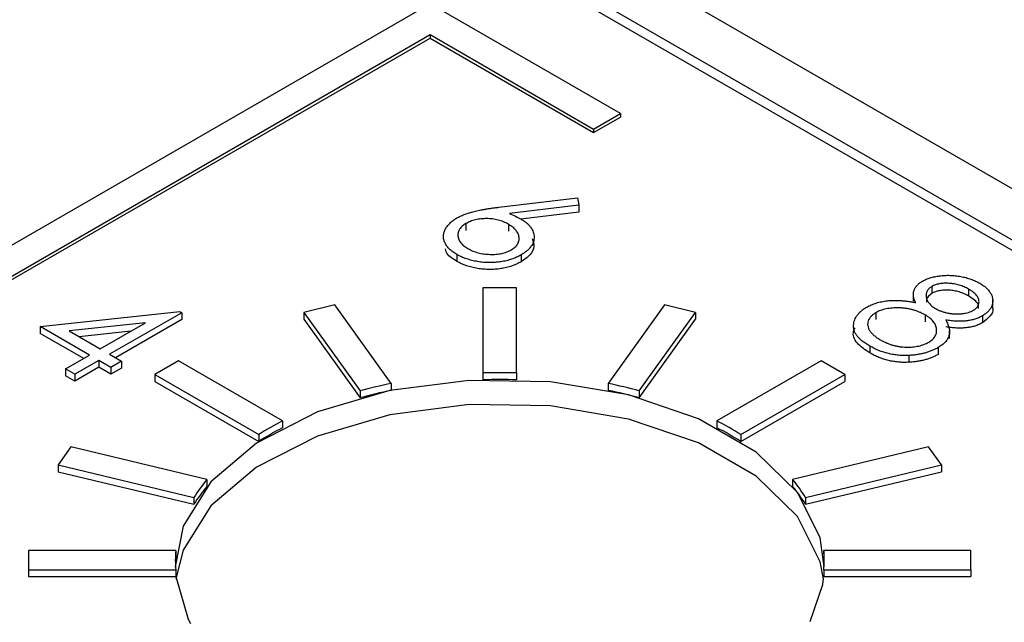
# Model space of a CAD drawing. Header units: inches. Extents: x 3.21 to 13.19, y 2.59 to 9.58.
# Tile 46 of 47: x 12.2806 to 12.3977, y 7.1656 to 7.2373. Entities that reach past the tile are written whole.
import ezdxf

# ---------------------------------------------------------------- set-up
doc = ezdxf.new("R2010")
doc.units = ezdxf.units.IN
doc.header["$MEASUREMENT"] = 0

msp = doc.modelspace()

# ---------------------------------------------------------------- linework, layer by layer
at = {"color": 7, "linetype": 'Continuous', "lineweight": 25}
for p, q in [((12.8854400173, 6.9361229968), (11.9614228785, 7.4695467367)), ((12.4750789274, 7.1656712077), (11.9592131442, 7.4634741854)), ((12.8854400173, 6.9299989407), (11.9614228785, 7.4634226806)), ((12.3294116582, 7.2391498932), (12.2640042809, 7.201391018)), ((12.3520390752, 7.2260873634), (12.3294116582, 7.2391498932)), ((12.0076780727, 7.0497432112), (12.3294116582, 7.2354760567)), ((12.3294116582, 7.2354760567), (12.3488570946, 7.2242504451)), ((12.3294116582, 7.2354760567), (12.3294116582, 7.2350677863)), ((12.0080316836, 7.049539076), (12.3294116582, 7.2350677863)), ((12.3294116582, 7.2350677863), (12.3488570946, 7.2238421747)), ((12.3488570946, 7.2242504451), (12.3520390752, 7.2260873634)), ((12.3520390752, 7.2260873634), (12.3520390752, 7.225679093)), ((12.3488570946, 7.2238421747), (12.3520390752, 7.225679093)), ((12.3488570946, 7.2242504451), (12.3488570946, 7.2238421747)), ((12.3375833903, 7.2149576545), (12.3469236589, 7.2160852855)), ((12.3469236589, 7.2160852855), (12.3471070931, 7.2152037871)), ((12.3471070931, 7.2152037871), (12.3388376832, 7.2142049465)), ((12.3471070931, 7.2143872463), (12.3402016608, 7.213553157)), ((12.3471070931, 7.2152037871), (12.3471070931, 7.2143872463)), ((12.3336717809, 7.2130143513), (12.3336717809, 7.2121978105)), ((12.3387360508, 7.2129356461), (12.3387360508, 7.2121191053)), ((12.3325860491, 7.2093423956), (12.3325860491, 7.2085258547)), ((12.3402431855, 7.2092980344), (12.3402431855, 7.2084814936)), ((12.3356954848, 7.2053643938), (12.3356954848, 7.1952618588)), ((12.3396954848, 7.2053643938), (12.3356954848, 7.2053643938)), ((12.3396954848, 7.1952618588), (12.3396954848, 7.2053643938)), ((12.3890674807, 7.2055338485), (12.3890674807, 7.2047173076)), ((12.3934451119, 7.2052276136), (12.3934451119, 7.2044110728)), ((12.3868727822, 7.2047098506), (12.3868727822, 7.2037912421)), ((12.396320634, 7.2030209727), (12.396320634, 7.2039395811)), ((12.2830593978, 7.2007775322), (12.2996502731, 7.2025562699)), ((12.2996502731, 7.2025562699), (12.2998758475, 7.2024260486)), ((12.3181034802, 7.2033443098), (12.3144079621, 7.202460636)), ((12.3248004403, 7.1940107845), (12.3181034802, 7.2033443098)), ((12.3572874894, 7.2033443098), (12.3505905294, 7.1940107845)), ((12.3609830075, 7.202460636), (12.3572874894, 7.2033443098)), ((12.2998758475, 7.2024260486), (12.2913089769, 7.1974804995)), ((12.2998758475, 7.2016095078), (12.2920161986, 7.1970722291)), ((12.2998758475, 7.2024260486), (12.2998758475, 7.2016095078)), ((12.3144079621, 7.202460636), (12.3211049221, 7.1931271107)), ((12.3144079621, 7.202460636), (12.3144079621, 7.2016440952)), ((12.3144079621, 7.2016440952), (12.3211049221, 7.1923105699)), ((12.3542860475, 7.1931271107), (12.3609830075, 7.202460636)), ((12.3542860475, 7.1923105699), (12.3609830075, 7.2016440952)), ((12.3609830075, 7.202460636), (12.3609830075, 7.2016440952)), ((12.3823994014, 7.2024171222), (12.3823994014, 7.2016005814)), ((12.3882816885, 7.2021638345), (12.3882816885, 7.2013472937)), ((12.3950786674, 7.2020436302), (12.3950786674, 7.2012270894)), ((12.2889292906, 7.1973889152), (12.2830593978, 7.2007775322)), ((12.2830593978, 7.2007775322), (12.2830593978, 7.1999609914)), ((12.2955725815, 7.2012240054), (12.2865099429, 7.2002509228)), ((12.2865099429, 7.2002509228), (12.2901984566, 7.1981215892)), ((12.2938349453, 7.2002208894), (12.287702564, 7.1995624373)), ((12.2901984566, 7.1981215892), (12.2955725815, 7.2012240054)), ((12.3911757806, 7.199351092), (12.3911757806, 7.2002697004)), ((12.2882220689, 7.1969806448), (12.2830593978, 7.1999609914)), ((12.3816929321, 7.1984575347), (12.3816929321, 7.1976409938)), ((12.3898359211, 7.1982843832), (12.3898359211, 7.1974678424)), ((12.2860736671, 7.1957403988), (12.2889292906, 7.1973889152)), ((12.2900398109, 7.1967478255), (12.2871841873, 7.1950993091)), ((12.2914676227, 7.1959235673), (12.2900398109, 7.1967478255)), ((12.2900398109, 7.1967478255), (12.2900398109, 7.1959312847)), ((12.2913089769, 7.1974804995), (12.2927367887, 7.1966562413)), ((12.2927367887, 7.1966562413), (12.2914676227, 7.1959235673)), ((12.2927367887, 7.1966562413), (12.2927367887, 7.1958397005)), ((12.2994941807, 7.1967079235), (12.2966657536, 7.1950751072)), ((12.3118685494, 7.1895643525), (12.2994941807, 7.1967079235)), ((12.3758967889, 7.1967079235), (12.3635224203, 7.1895643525)), ((12.3787252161, 7.1950751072), (12.3758967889, 7.1967079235)), ((12.3863357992, 7.1973456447), (12.3863357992, 7.1965291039)), ((12.2871841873, 7.1950993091), (12.2860736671, 7.1957403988)), ((12.2860736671, 7.1957403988), (12.2860736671, 7.194923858)), ((12.2900398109, 7.1959312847), (12.2871841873, 7.1942827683)), ((12.2914676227, 7.1951070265), (12.2900398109, 7.1959312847)), ((12.2914676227, 7.1959235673), (12.2914676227, 7.1951070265)), ((12.2927367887, 7.1958397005), (12.2914676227, 7.1951070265)), ((12.2871841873, 7.1942827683), (12.2860736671, 7.194923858)), ((12.2871841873, 7.1950993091), (12.2871841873, 7.1942827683)), ((12.2966657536, 7.1950751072), (12.2966657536, 7.1942585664)), ((12.2966657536, 7.1950751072), (12.3090401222, 7.1879315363)), ((12.3356954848, 7.1952618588), (12.3356954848, 7.194445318)), ((12.3396954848, 7.1952618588), (12.3396954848, 7.194445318)), ((12.3663508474, 7.1879315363), (12.3787252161, 7.1950751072)), ((12.3787252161, 7.1950751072), (12.3787252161, 7.1942585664)), ((12.2966657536, 7.1942585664), (12.3090401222, 7.1871149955)), ((12.3211049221, 7.1931271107), (12.3211049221, 7.1923105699)), ((12.3248004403, 7.1940107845), (12.3248004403, 7.1931942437)), ((12.3505905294, 7.1940107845), (12.3505905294, 7.1931942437)), ((12.3542860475, 7.1931271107), (12.3542860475, 7.1923105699)), ((12.3663508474, 7.1871149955), (12.3787252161, 7.1942585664)), ((12.3118685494, 7.1895643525), (12.3118685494, 7.1887478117)), ((12.3635224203, 7.1895643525), (12.3635224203, 7.1887478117)), ((12.3090401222, 7.1879315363), (12.3090401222, 7.1871149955)), ((12.3663508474, 7.1879315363), (12.3663508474, 7.1871149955)), ((12.2867006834, 7.1864655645), (12.2851699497, 7.1843321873)), ((12.3028685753, 7.1825994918), (12.2867006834, 7.1864655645)), ((12.3886902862, 7.1864655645), (12.3725223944, 7.1825994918)), ((12.3902210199, 7.1843321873), (12.3886902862, 7.1864655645)), ((12.2851699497, 7.1843321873), (12.2851699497, 7.1835156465)), ((12.2851699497, 7.1843321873), (12.3013378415, 7.1804661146)), ((12.3740531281, 7.1804661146), (12.3902210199, 7.1843321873)), ((12.3902210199, 7.1843321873), (12.3902210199, 7.1835156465)), ((12.2851699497, 7.1835156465), (12.3013378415, 7.1796495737)), ((12.3028685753, 7.1825994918), (12.3028685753, 7.1817829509)), ((12.3725223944, 7.1825994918), (12.3725223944, 7.1817829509)), ((12.3740531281, 7.1796495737), (12.3902210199, 7.1835156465)), ((12.3013378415, 7.1804661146), (12.3013378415, 7.1796495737)), ((12.3740531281, 7.1804661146), (12.3740531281, 7.1796495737)), ((12.2816706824, 7.1741765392), (12.2816706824, 7.1718673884)), ((12.2991706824, 7.1741765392), (12.2816706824, 7.1741765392)), ((12.2991706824, 7.1741765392), (12.2991706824, 7.1733599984)), ((12.3937202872, 7.1741765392), (12.3762202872, 7.1741765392)), ((12.3762202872, 7.1741765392), (12.3762202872, 7.1733599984)), ((12.3937202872, 7.1718673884), (12.3937202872, 7.1741765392)), ((12.2816706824, 7.1718673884), (12.2991706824, 7.1718673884)), ((12.2816706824, 7.1718673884), (12.2816706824, 7.1710508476)), ((12.2816706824, 7.1710508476), (12.2991706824, 7.1710508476)), ((12.2991706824, 7.1718673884), (12.2991706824, 7.1710508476)), ((12.3762202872, 7.1718673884), (12.3762202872, 7.1710508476)), ((12.3762202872, 7.1718673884), (12.3937202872, 7.1718673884)), ((12.3762202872, 7.1710508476), (12.3937202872, 7.1710508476)), ((12.3937202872, 7.1718673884), (12.3937202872, 7.1710508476))]:
    msp.add_line(p, q, dxfattribs=at)
at = {"color": 7, "linetype": 'Continuous', "lineweight": 25, "flags": 128}
for points in [[(12.3762721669, 7.172205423), (12.3757972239, 7.1756891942), (12.3730994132, 7.1810498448), (12.3681770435, 7.1858547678), (12.3613394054, 7.1898020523), (12.3530161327, 7.1926436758), (12.3437302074, 7.1942010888), (12.3340650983, 7.1943764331), (12.3246280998, 7.1931586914), (12.3160121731, 7.1906243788), (12.3087586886, 7.1869327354), (12.3033234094, 7.1823157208), (12.3000478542, 7.1770634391), (12.2991188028, 7.172205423)], [(12.3761926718, 7.1707764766), (12.3757972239, 7.1728313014), (12.3730994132, 7.1781919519), (12.3681770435, 7.1829968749), (12.3613394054, 7.1869441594), (12.3530161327, 7.189785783), (12.3437302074, 7.1913431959), (12.3340650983, 7.1915185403), (12.3246280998, 7.1903007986), (12.3160121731, 7.1877664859), (12.3087586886, 7.1840748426), (12.3033234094, 7.179457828), (12.3000478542, 7.1742055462), (12.2991982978, 7.1707764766)], [(12.2991706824, 7.1710508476), (12.3006505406, 7.1659923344), (12.3009210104, 7.1654781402)], [(12.3745934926, 7.1657074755), (12.3761009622, 7.1701096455), (12.3761926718, 7.1707764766)]]:
    msp.add_lwpolyline(points, dxfattribs=at)
at = {"color": 7, "linetype": 'Continuous', "lineweight": 25}
for centre, radius, start, end in [((12.3376954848, 7.1285027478), 0.0667890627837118, 88.2840200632, 91.7159799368), ((12.3376954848, 7.127686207), 0.066789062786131, 88.2840200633, 91.7159799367), ((12.336259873, 7.1379183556), 0.0572510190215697, 101.5463858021, 105.3497565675), ((12.336259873, 7.1371018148), 0.0572510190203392, 101.546385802, 105.3497565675), ((12.3391310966, 7.1379183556), 0.0572510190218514, 74.6502434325, 78.4536141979), ((12.3391310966, 7.1371018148), 0.057251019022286, 74.6502434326, 78.4536141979), ((12.328614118, 7.1572908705), 0.0363592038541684, 117.4232024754, 122.5714209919), ((12.328614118, 7.1564743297), 0.0363592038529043, 117.4232024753, 122.571420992), ((12.3467768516, 7.1572908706), 0.0363592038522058, 57.4285790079, 62.5767975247), ((12.3467768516, 7.1564743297), 0.0363592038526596, 57.428579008, 62.5767975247), ((12.3174306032, 7.1705351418), 0.0189103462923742, 140.3589286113, 148.320930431), ((12.3579603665, 7.1705351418), 0.0189103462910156, 31.6790695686, 39.641071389), ((12.3174306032, 7.169718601), 0.0189103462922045, 140.3589286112, 148.3209304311), ((12.3579603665, 7.169718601), 0.0189103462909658, 31.6790695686, 39.641071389), ((12.3120058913, 7.172204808), 0.0128870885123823, 174.8571398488, 179.997265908), ((12.3119950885, 7.1730219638), 0.012876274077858, 174.8555563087, 185.1444436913), ((12.3633958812, 7.1730219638), 0.0128762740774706, 354.8555563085, 5.1444436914), ((12.3633850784, 7.172204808), 0.0128870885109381, 0.0027340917, 5.1428601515)]:
    msp.add_arc(centre, radius, start, end, dxfattribs=at)
for points, knots in [([(12.33260587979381, 7.213681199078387), (12.33273749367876, 7.21375235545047), (12.33300622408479, 7.213897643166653), (12.33345985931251, 7.21409076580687), (12.33395877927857, 7.214268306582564), (12.33440801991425, 7.214403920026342), (12.33480147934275, 7.214500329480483), (12.33512164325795, 7.214576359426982), (12.33547143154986, 7.214642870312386), (12.33584353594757, 7.214713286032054), (12.33624284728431, 7.214777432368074), (12.33666717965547, 7.214841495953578), (12.33711660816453, 7.214900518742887), (12.33742548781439, 7.214938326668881), (12.33758339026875, 7.214957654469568)], [0, 0, 0, 0, 0.0978181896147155, 0.1997260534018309, 0.3052763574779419, 0.4158114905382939, 0.4744722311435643, 0.5372738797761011, 0.6036574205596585, 0.6742988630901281, 0.7498344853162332, 0.8285984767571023, 0.9123777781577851, 1, 1, 1, 1]), ([(12.338837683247, 7.214204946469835), (12.33909006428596, 7.21409931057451), (12.33958236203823, 7.213893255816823), (12.34002332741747, 7.213651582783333), (12.34023822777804, 7.213533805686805)], [0, 0, 0, 0, 0.5126593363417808, 1, 1, 1, 1]), ([(12.33258604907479, 7.209342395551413), (12.332424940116, 7.20944163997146), (12.33210581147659, 7.209638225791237), (12.33171595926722, 7.209973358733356), (12.33140428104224, 7.210331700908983), (12.3311732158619, 7.210710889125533), (12.33103086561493, 7.211103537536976), (12.33098665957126, 7.211502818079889), (12.33103551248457, 7.211903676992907), (12.33118635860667, 7.212300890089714), (12.33142405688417, 7.212684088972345), (12.33173429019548, 7.213047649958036), (12.33212851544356, 7.213382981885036), (12.33244598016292, 7.213581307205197), (12.33260587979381, 7.213681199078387)], [0, 0, 0, 0, 0.0843347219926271, 0.1670523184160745, 0.2495660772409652, 0.3327404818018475, 0.4159148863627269, 0.4978280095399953, 0.5803725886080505, 0.6646001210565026, 0.7494666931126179, 0.8325102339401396, 0.9156392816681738, 1, 1, 1, 1]), ([(12.338736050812, 7.212935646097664), (12.33863903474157, 7.212988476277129), (12.33844953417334, 7.213091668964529), (12.33814819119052, 7.213229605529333), (12.33783376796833, 7.21334327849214), (12.33751435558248, 7.213441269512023), (12.33718254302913, 7.213514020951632), (12.3368426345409, 7.213565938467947), (12.33649372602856, 7.213597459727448), (12.33614001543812, 7.213608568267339), (12.33578784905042, 7.213600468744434), (12.33544613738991, 7.21357130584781), (12.33511614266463, 7.213525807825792), (12.33479962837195, 7.213460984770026), (12.33449579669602, 7.213377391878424), (12.33420507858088, 7.213275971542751), (12.33392941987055, 7.213153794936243), (12.33375887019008, 7.213061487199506), (12.33367178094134, 7.213014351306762)], [0, 0, 0, 0, 0.0705992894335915, 0.137900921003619, 0.2031961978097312, 0.2667897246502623, 0.329106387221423, 0.3906535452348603, 0.4526530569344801, 0.515748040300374, 0.5779263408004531, 0.6389300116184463, 0.698350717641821, 0.7572960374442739, 0.8163937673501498, 0.8762669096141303, 0.9368171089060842, 1, 1, 1, 1]), ([(12.34023822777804, 7.213533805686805), (12.34036061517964, 7.21345925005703), (12.34060153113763, 7.213312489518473), (12.34091379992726, 7.213073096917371), (12.34118237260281, 7.212824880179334), (12.34139835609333, 7.212564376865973), (12.34156725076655, 7.212293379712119), (12.34169369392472, 7.212012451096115), (12.34176262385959, 7.211719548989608), (12.34179121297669, 7.21142030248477), (12.34176826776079, 7.211120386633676), (12.34170029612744, 7.21082734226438), (12.3415808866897, 7.210545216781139), (12.34141053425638, 7.210273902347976), (12.341191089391, 7.210012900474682), (12.34092493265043, 7.209761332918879), (12.34060867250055, 7.209520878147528), (12.34036630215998, 7.209373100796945), (12.3402431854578, 7.209298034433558)], [0, 0, 0, 0, 0.0652308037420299, 0.128404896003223, 0.1900670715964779, 0.2509433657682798, 0.3115458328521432, 0.3728628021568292, 0.4350236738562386, 0.4990717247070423, 0.5630910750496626, 0.6255101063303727, 0.6866800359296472, 0.7472825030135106, 0.8085634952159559, 0.8707421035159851, 0.9343409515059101, 0.9999999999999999, 0.9999999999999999, 0.9999999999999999, 0.9999999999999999]), ([(12.33367178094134, 7.213014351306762), (12.33359038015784, 7.212964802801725), (12.33343076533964, 7.212867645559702), (12.33322857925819, 7.212705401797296), (12.33305629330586, 7.212536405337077), (12.33292367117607, 7.212356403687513), (12.3328152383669, 7.212170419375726), (12.33275573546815, 7.211973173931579), (12.33271400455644, 7.211768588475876), (12.33272055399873, 7.211556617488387), (12.33275331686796, 7.21134398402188), (12.33282091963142, 7.211135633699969), (12.33291876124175, 7.210934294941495), (12.33305579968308, 7.210741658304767), (12.33321919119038, 7.210554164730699), (12.33341724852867, 7.210374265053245), (12.33365092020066, 7.210202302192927), (12.33382562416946, 7.210095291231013), (12.33391470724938, 7.210040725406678)], [0, 0, 0, 0, 0.0618417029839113, 0.1212623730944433, 0.1807459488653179, 0.2392309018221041, 0.2983075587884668, 0.3581827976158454, 0.4203592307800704, 0.4847924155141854, 0.5499384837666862, 0.6137182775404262, 0.6766807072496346, 0.7391541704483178, 0.8021997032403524, 0.8667401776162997, 0.932049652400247, 1, 1, 1, 1]), ([(12.33906573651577, 7.209900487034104), (12.33914827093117, 7.209950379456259), (12.33931025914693, 7.210048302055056), (12.33950991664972, 7.210213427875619), (12.33968451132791, 7.210383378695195), (12.33981873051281, 7.210565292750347), (12.33991517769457, 7.210756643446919), (12.3399763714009, 7.210957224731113), (12.34000705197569, 7.211166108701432), (12.33999809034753, 7.211381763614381), (12.33995657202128, 7.211598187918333), (12.33988233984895, 7.211810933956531), (12.33977491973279, 7.212016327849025), (12.3396369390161, 7.212215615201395), (12.33945735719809, 7.212405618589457), (12.33925322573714, 7.212591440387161), (12.3390095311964, 7.212768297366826), (12.33882837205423, 7.21287915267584), (12.338736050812, 7.212935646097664)], [0, 0, 0, 0, 0.061137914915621, 0.1199938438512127, 0.1782253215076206, 0.2362564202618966, 0.2949293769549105, 0.354715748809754, 0.4167296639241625, 0.4806644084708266, 0.5458317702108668, 0.609758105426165, 0.6729712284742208, 0.7360168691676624, 0.7998393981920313, 0.864775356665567, 0.9310876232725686, 1, 1, 1, 1]), ([(12.34156189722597, 7.211231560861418), (12.3416701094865, 7.210927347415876), (12.34189947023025, 7.210282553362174), (12.34139776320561, 7.209278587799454), (12.34062820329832, 7.208747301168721), (12.3402431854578, 7.208481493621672)], [0, 0, 0, 0, 0.3085967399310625, 0.654084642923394, 1, 1, 1, 1]), ([(12.33258604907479, 7.208525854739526), (12.33203992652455, 7.208875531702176), (12.33133842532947, 7.209324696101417), (12.33125836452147, 7.209904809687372), (12.33124063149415, 7.210033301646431)], [0, 0, 0, 0, 0.7785055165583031, 1, 1, 1, 1]), ([(12.33391470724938, 7.210040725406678), (12.33400922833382, 7.20998929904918), (12.33419459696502, 7.209888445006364), (12.33449247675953, 7.209753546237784), (12.3348041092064, 7.209639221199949), (12.33512888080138, 7.209544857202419), (12.33546261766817, 7.20946589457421), (12.3358102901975, 7.209409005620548), (12.33617085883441, 7.20937212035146), (12.33653813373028, 7.209352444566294), (12.33690585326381, 7.209349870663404), (12.33726119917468, 7.20937018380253), (12.33760194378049, 7.209408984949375), (12.33792591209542, 7.209467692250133), (12.3382377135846, 7.209545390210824), (12.33853059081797, 7.209644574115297), (12.33881159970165, 7.209761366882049), (12.33897990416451, 7.209853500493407), (12.33906573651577, 7.209900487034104)], [0, 0, 0, 0, 0.067962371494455, 0.1332834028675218, 0.1978352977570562, 0.2608919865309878, 0.3233765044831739, 0.3863500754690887, 0.4496377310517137, 0.514795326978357, 0.5792399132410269, 0.641814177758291, 0.7013585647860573, 0.7607267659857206, 0.819222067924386, 0.8787161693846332, 0.9381473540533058, 1, 1, 1, 1]), ([(12.3402431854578, 7.209298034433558), (12.34006498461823, 7.209200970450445), (12.33971432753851, 7.209009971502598), (12.33911936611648, 7.208780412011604), (12.3384932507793, 7.208595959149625), (12.3378323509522, 7.208467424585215), (12.33715004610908, 7.208387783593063), (12.33645473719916, 7.208369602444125), (12.33575076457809, 7.208401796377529), (12.33505022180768, 7.208493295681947), (12.33436664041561, 7.208632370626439), (12.33372205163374, 7.208820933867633), (12.33311991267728, 7.209055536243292), (12.33276538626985, 7.20924603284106), (12.33258604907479, 7.209342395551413)], [0, 0, 0, 0, 0.0859479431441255, 0.1691252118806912, 0.2503991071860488, 0.3322897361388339, 0.4133642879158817, 0.4941722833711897, 0.5760217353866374, 0.6607569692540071, 0.7457831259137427, 0.8300435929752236, 0.914027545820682, 1, 1, 1, 1]), ([(12.3402431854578, 7.208481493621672), (12.34006498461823, 7.208384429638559), (12.33971432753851, 7.208193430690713), (12.33911936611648, 7.207963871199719), (12.3384932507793, 7.207779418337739), (12.3378323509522, 7.207650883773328), (12.33715004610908, 7.207571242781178), (12.33645473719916, 7.20755306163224), (12.33575076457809, 7.207585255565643), (12.33505022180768, 7.207676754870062), (12.33436664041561, 7.207815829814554), (12.33372205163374, 7.208004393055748), (12.33311991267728, 7.208238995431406), (12.33276538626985, 7.208429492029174), (12.33258604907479, 7.208525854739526)], [0, 0, 0, 0, 0.0859479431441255, 0.1691252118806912, 0.2503991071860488, 0.3322897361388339, 0.4133642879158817, 0.4941722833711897, 0.5760217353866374, 0.6607569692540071, 0.7457831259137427, 0.8300435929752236, 0.914027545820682, 1, 1, 1, 1]), ([(12.38715877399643, 7.203627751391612), (12.38709352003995, 7.203755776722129), (12.38696717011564, 7.204003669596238), (12.38687764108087, 7.204376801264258), (12.38686313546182, 7.204733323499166), (12.38693870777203, 7.205071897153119), (12.38708781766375, 7.205390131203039), (12.38731701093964, 7.20568171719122), (12.38760098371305, 7.205953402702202), (12.38784950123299, 7.206107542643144), (12.38797431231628, 7.206184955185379)], [0, 0, 0, 0, 0.1458600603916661, 0.2824259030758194, 0.4108504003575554, 0.5350294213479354, 0.6547010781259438, 0.7701334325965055, 0.8845558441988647, 1, 1, 1, 1]), ([(12.38797431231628, 7.206184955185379), (12.3881119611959, 7.206257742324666), (12.38838865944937, 7.206404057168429), (12.38887723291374, 7.206577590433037), (12.38941794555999, 7.206712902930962), (12.39000490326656, 7.206811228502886), (12.39062127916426, 7.206867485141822), (12.39125268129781, 7.206872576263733), (12.39188877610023, 7.206829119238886), (12.39252246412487, 7.206735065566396), (12.39314266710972, 7.206598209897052), (12.39372707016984, 7.206413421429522), (12.39428145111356, 7.206193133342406), (12.39460977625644, 7.206014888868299), (12.3947762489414, 7.205924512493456)], [0, 0, 0, 0, 0.0740584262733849, 0.1488703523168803, 0.2266676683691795, 0.3077347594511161, 0.3911572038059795, 0.4739293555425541, 0.5579277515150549, 0.644989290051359, 0.7333640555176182, 0.8210920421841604, 0.9092872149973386, 0.9999999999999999, 0.9999999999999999, 0.9999999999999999, 0.9999999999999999]), ([(12.38906748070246, 7.205533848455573), (12.38900527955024, 7.205495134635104), (12.38888236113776, 7.205418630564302), (12.38873089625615, 7.205288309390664), (12.38860091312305, 7.205149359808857), (12.38851040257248, 7.204996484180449), (12.38843878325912, 7.204834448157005), (12.38839756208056, 7.204661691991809), (12.38838640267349, 7.204477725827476), (12.38840154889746, 7.204286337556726), (12.3884422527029, 7.204091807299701), (12.38851370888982, 7.203902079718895), (12.38861486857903, 7.203719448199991), (12.38874063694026, 7.20354344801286), (12.38889509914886, 7.203373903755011), (12.38907717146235, 7.203211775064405), (12.38928535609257, 7.203056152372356), (12.38944354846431, 7.202960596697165), (12.38952358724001, 7.202912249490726)], [0, 0, 0, 0, 0.0545639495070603, 0.1078262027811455, 0.1619237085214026, 0.2175097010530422, 0.2744983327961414, 0.3348147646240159, 0.3975549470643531, 0.4647545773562, 0.5329012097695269, 0.6000972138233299, 0.665354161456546, 0.7310836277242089, 0.7968834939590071, 0.8632915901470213, 0.930831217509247, 1, 1, 1, 1]), ([(12.39344511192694, 7.205227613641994), (12.39335600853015, 7.205276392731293), (12.39318168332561, 7.205371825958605), (12.39290913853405, 7.205501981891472), (12.39262655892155, 7.205612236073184), (12.39233857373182, 7.205708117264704), (12.39204205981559, 7.205784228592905), (12.39174097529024, 7.205846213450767), (12.39143241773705, 7.205888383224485), (12.39112064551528, 7.205915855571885), (12.39081360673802, 7.205925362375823), (12.39051867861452, 7.205920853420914), (12.39023900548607, 7.205897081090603), (12.38997225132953, 7.205860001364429), (12.38972330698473, 7.205801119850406), (12.38948820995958, 7.205728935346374), (12.38926406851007, 7.205642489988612), (12.38913351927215, 7.205570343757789), (12.38906748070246, 7.205533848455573)], [0, 0, 0, 0, 0.0752433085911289, 0.1472088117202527, 0.2164470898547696, 0.2840250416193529, 0.3506554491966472, 0.4150313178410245, 0.4796298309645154, 0.5446516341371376, 0.6080442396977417, 0.6678275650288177, 0.7251142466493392, 0.7809917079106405, 0.8355270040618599, 0.8894381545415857, 0.9440720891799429, 1, 1, 1, 1]), ([(12.39344511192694, 7.204411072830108), (12.39335600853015, 7.204459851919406), (12.39318168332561, 7.204555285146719), (12.39290913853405, 7.204685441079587), (12.39262655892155, 7.204795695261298), (12.39233857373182, 7.204891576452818), (12.39204205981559, 7.20496768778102), (12.39174097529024, 7.20502967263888), (12.39143241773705, 7.205071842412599), (12.39112064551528, 7.20509931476), (12.39081360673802, 7.205108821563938), (12.39051867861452, 7.205104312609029), (12.39023900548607, 7.205080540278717), (12.38997225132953, 7.205043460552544), (12.38972330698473, 7.204984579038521), (12.38948820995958, 7.204912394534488), (12.38926406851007, 7.204825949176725), (12.38913351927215, 7.204753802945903), (12.38906748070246, 7.204717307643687)], [0, 0, 0, 0, 0.0752433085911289, 0.1472088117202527, 0.2164470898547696, 0.2840250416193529, 0.3506554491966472, 0.4150313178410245, 0.4796298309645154, 0.5446516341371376, 0.6080442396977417, 0.6678275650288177, 0.7251142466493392, 0.7809917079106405, 0.8355270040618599, 0.8894381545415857, 0.9440720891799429, 1, 1, 1, 1]), ([(12.39401028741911, 7.202709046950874), (12.39406719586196, 7.20274407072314), (12.39418015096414, 7.202813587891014), (12.39432170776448, 7.202930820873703), (12.39443927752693, 7.20305737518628), (12.39453633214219, 7.203192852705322), (12.39460679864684, 7.20333807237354), (12.39465813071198, 7.203491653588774), (12.39468051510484, 7.203655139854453), (12.39468461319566, 7.203826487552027), (12.39465787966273, 7.204002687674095), (12.39459505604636, 7.204180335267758), (12.39449541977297, 7.204357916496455), (12.39435790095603, 7.204534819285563), (12.39418182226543, 7.204709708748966), (12.39397337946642, 7.204884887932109), (12.39372563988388, 7.205058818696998), (12.3935406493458, 7.205170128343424), (12.39344511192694, 7.205227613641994)], [0, 0, 0, 0, 0.0509024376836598, 0.1010340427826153, 0.1510838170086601, 0.2030619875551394, 0.2562484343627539, 0.3108467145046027, 0.3687690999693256, 0.430015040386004, 0.4925196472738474, 0.5560487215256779, 0.6219956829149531, 0.6901923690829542, 0.7613848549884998, 0.8363562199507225, 0.9154870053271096, 1, 1, 1, 1]), ([(12.3947762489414, 7.205924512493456), (12.39492848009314, 7.205830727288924), (12.39522866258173, 7.205645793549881), (12.39560062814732, 7.205333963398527), (12.3958965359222, 7.20500096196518), (12.39612115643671, 7.204651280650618), (12.39627298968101, 7.204292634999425), (12.39633027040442, 7.203931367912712), (12.39631326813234, 7.203573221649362), (12.39620601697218, 7.203223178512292), (12.39603446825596, 7.202886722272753), (12.39578301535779, 7.202576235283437), (12.39547119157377, 7.202290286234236), (12.39520968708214, 7.202125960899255), (12.39507866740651, 7.202043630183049)], [0, 0, 0, 0, 0.0894097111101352, 0.176305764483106, 0.2626259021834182, 0.3494457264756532, 0.4354982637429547, 0.5189281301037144, 0.6013546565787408, 0.684256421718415, 0.7658067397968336, 0.8448768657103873, 0.9222797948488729, 1, 1, 1, 1]), ([(12.3813260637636, 7.203079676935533), (12.38141493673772, 7.203128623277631), (12.3815905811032, 7.203225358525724), (12.38187205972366, 7.203355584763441), (12.38216375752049, 7.203472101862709), (12.38246569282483, 7.203575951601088), (12.38278169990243, 7.203662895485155), (12.38310835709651, 7.203736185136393), (12.38344535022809, 7.203796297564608), (12.3837955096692, 7.203842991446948), (12.38415960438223, 7.20387233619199), (12.3845398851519, 7.203887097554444), (12.38493674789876, 7.2038834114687), (12.38535033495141, 7.203863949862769), (12.38578145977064, 7.203832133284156), (12.38622627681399, 7.203778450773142), (12.38669011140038, 7.203714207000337), (12.38699987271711, 7.203657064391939), (12.38715877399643, 7.203627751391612)], [0, 0, 0, 0, 0.0588535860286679, 0.116315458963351, 0.1726748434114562, 0.2287803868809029, 0.2845803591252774, 0.3402565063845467, 0.3966298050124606, 0.4535072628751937, 0.5123181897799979, 0.5726484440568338, 0.6360219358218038, 0.7023629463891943, 0.7714830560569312, 0.8441844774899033, 0.9200697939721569, 0.9999999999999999, 0.9999999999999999, 0.9999999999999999, 0.9999999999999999]), ([(12.38906748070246, 7.204717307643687), (12.38878044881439, 7.204490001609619), (12.38837514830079, 7.204169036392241), (12.38843580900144, 7.203786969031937), (12.38845351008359, 7.203675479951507)], [0, 0, 0, 0, 0.708195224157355, 1, 1, 1, 1]), ([(12.39460843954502, 7.202940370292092), (12.3946170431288, 7.203086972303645), (12.39465018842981, 7.203651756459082), (12.39395778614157, 7.204088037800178), (12.39344511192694, 7.204411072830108)], [0, 0, 0, 0, 0.2595717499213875, 1, 1, 1, 1]), ([(12.38169293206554, 7.198457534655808), (12.38153078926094, 7.198555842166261), (12.38121527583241, 7.198747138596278), (12.38079821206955, 7.199049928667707), (12.38045351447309, 7.199357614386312), (12.38017291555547, 7.199668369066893), (12.37996294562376, 7.19998311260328), (12.37982691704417, 7.200302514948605), (12.37975145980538, 7.20062459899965), (12.37975311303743, 7.20094781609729), (12.37980603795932, 7.201264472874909), (12.37989861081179, 7.201569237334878), (12.38003748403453, 7.201858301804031), (12.38020888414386, 7.202134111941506), (12.38042553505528, 7.202394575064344), (12.38068584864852, 7.2026386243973), (12.38098281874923, 7.202869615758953), (12.38121118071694, 7.203009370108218), (12.3813260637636, 7.203079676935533)], [0, 0, 0, 0, 0.0785564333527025, 0.1528628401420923, 0.2235596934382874, 0.290374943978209, 0.3554030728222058, 0.418291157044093, 0.4803885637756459, 0.5430726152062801, 0.6049239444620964, 0.6643983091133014, 0.7219425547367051, 0.7783748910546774, 0.8338299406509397, 0.8888612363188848, 0.9440889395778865, 1, 1, 1, 1]), ([(12.38828168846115, 7.202163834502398), (12.38816968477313, 7.202226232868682), (12.38794996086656, 7.202348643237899), (12.38759094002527, 7.202506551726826), (12.387227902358, 7.202647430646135), (12.38684786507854, 7.202762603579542), (12.38645461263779, 7.202854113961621), (12.38604993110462, 7.20292471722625), (12.38563395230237, 7.202972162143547), (12.38521223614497, 7.202995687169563), (12.38479581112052, 7.202999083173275), (12.38439325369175, 7.202980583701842), (12.38401063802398, 7.202941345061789), (12.38364780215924, 7.202878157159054), (12.38330181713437, 7.202798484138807), (12.38297965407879, 7.202691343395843), (12.38267500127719, 7.202566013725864), (12.38249178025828, 7.202467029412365), (12.38239940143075, 7.202417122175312)], [0, 0, 0, 0, 0.0712686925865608, 0.1398117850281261, 0.2064974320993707, 0.2715352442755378, 0.3360818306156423, 0.4005283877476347, 0.4649838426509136, 0.5300503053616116, 0.5944234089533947, 0.6555827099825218, 0.7148491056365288, 0.7721150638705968, 0.8289992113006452, 0.8851221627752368, 0.942079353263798, 1, 1, 1, 1]), ([(12.38952358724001, 7.202912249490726), (12.38963185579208, 7.202853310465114), (12.38984732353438, 7.202736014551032), (12.39021300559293, 7.202590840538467), (12.39060286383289, 7.202469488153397), (12.39101404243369, 7.202374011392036), (12.39143736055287, 7.20230772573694), (12.39186188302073, 7.202275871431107), (12.39228129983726, 7.202277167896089), (12.39269016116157, 7.202310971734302), (12.39307469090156, 7.202376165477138), (12.39343001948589, 7.202459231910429), (12.39374490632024, 7.202569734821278), (12.39392254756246, 7.202662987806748), (12.39401028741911, 7.202709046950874)], [0, 0, 0, 0, 0.0896899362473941, 0.1784940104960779, 0.2668377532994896, 0.3565581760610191, 0.4453342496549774, 0.5308058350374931, 0.6140762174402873, 0.6977070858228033, 0.7791419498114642, 0.8553535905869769, 0.9285568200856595, 1, 1, 1, 1]), ([(12.39629176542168, 7.203017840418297), (12.39630131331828, 7.202990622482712), (12.3964191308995, 7.20265476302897), (12.39605518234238, 7.201975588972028), (12.39540404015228, 7.201476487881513), (12.39507866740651, 7.201227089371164)], [0, 0, 0, 0, 0.0422556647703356, 0.521419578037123, 1, 1, 1, 1]), ([(12.38239940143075, 7.202417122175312), (12.38229309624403, 7.202350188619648), (12.38208218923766, 7.20221739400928), (12.3818322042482, 7.201985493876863), (12.38163850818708, 7.201733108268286), (12.38150583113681, 7.201460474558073), (12.38143341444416, 7.201175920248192), (12.38144556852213, 7.200884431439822), (12.38151740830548, 7.200590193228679), (12.38167317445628, 7.200295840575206), (12.38189532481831, 7.200004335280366), (12.38219208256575, 7.199720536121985), (12.38254674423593, 7.199441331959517), (12.38282966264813, 7.199270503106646), (12.38297449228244, 7.199183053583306)], [0, 0, 0, 0, 0.0748982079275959, 0.1485962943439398, 0.2244712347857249, 0.3023227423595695, 0.3819186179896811, 0.4611486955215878, 0.542417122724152, 0.6267160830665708, 0.7145968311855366, 0.8049029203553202, 0.9001272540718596, 0.9999999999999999, 0.9999999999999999, 0.9999999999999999, 0.9999999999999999]), ([(12.3887030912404, 7.198912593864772), (12.38878430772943, 7.198963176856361), (12.38894445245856, 7.199062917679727), (12.38915103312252, 7.19922845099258), (12.38931892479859, 7.19940667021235), (12.38945512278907, 7.199596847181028), (12.38954910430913, 7.199799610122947), (12.38961582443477, 7.200013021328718), (12.38964079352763, 7.200238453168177), (12.38963315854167, 7.20047248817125), (12.38959199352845, 7.200708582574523), (12.38951543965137, 7.200940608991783), (12.38940088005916, 7.201164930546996), (12.3892489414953, 7.201381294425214), (12.38906199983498, 7.20159039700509), (12.38883763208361, 7.20179060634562), (12.38857923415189, 7.201984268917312), (12.3883819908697, 7.202103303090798), (12.38828168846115, 7.202163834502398)], [0, 0, 0, 0, 0.0573394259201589, 0.1130633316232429, 0.1691814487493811, 0.2257745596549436, 0.2838263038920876, 0.3434542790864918, 0.4059069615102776, 0.4713922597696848, 0.5380028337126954, 0.6030635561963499, 0.6676018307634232, 0.7322254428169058, 0.7970048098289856, 0.8630479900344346, 0.9303569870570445, 1, 1, 1, 1]), ([(12.39073326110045, 7.201564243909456), (12.39078173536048, 7.201475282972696), (12.39087627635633, 7.20130177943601), (12.39099176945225, 7.201043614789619), (12.39107409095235, 7.200794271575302), (12.39113863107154, 7.200554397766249), (12.39117445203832, 7.20032254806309), (12.39117838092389, 7.200099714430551), (12.39116000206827, 7.199885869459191), (12.39111247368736, 7.199681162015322), (12.39104032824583, 7.199483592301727), (12.39094318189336, 7.199292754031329), (12.39082288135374, 7.199108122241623), (12.39067327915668, 7.198930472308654), (12.3905044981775, 7.198757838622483), (12.39030713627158, 7.198592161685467), (12.39008239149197, 7.198434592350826), (12.38991876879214, 7.198334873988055), (12.38983592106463, 7.198284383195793)], [0, 0, 0, 0, 0.079524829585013, 0.1550999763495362, 0.2272198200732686, 0.2959105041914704, 0.362055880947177, 0.4255201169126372, 0.4858127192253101, 0.5444947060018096, 0.6014596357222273, 0.6578405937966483, 0.7139744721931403, 0.7694679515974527, 0.8261299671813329, 0.8828853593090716, 0.9407008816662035, 1, 1, 1, 1]), ([(12.39507866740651, 7.202043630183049), (12.39493932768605, 7.201969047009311), (12.39466567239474, 7.201822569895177), (12.39419747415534, 7.201649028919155), (12.3936963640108, 7.201522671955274), (12.39316402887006, 7.201437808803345), (12.39259973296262, 7.201401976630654), (12.39200284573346, 7.201410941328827), (12.3913734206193, 7.201461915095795), (12.39095111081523, 7.201529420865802), (12.39073326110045, 7.201564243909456)], [0, 0, 0, 0, 0.1219040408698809, 0.2394126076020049, 0.3554101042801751, 0.4720907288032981, 0.5928589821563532, 0.7187034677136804, 0.8548923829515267, 0.9999999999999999, 0.9999999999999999, 0.9999999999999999, 0.9999999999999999]), ([(12.38169293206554, 7.197640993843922), (12.3811441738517, 7.198006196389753), (12.38005021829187, 7.198734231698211), (12.37958583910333, 7.199894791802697), (12.37987285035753, 7.200491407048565), (12.37993746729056, 7.20062572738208)], [0, 0, 0, 0, 0.4381781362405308, 0.8735129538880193, 1, 1, 1, 1]), ([(12.39507866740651, 7.201227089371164), (12.39493932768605, 7.201152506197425), (12.39466567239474, 7.201006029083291), (12.39419747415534, 7.200832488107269), (12.3936963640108, 7.200706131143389), (12.39316402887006, 7.200621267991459), (12.39259973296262, 7.200585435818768), (12.39200284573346, 7.200594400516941), (12.3913734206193, 7.200645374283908), (12.39095111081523, 7.200712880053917), (12.39073326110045, 7.200747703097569)], [0, 0, 0, 0, 0.1219040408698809, 0.2394126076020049, 0.3554101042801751, 0.4720907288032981, 0.5928589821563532, 0.7187034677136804, 0.8548923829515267, 0.9999999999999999, 0.9999999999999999, 0.9999999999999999, 0.9999999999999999]), ([(12.38297449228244, 7.199183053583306), (12.38309250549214, 7.199117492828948), (12.38332243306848, 7.198989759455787), (12.38368977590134, 7.198821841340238), (12.38406098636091, 7.198677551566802), (12.38444061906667, 7.198560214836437), (12.38482384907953, 7.198463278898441), (12.38521737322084, 7.198396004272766), (12.3856159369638, 7.198347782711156), (12.38601800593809, 7.198331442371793), (12.38641367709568, 7.198333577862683), (12.38679595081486, 7.198356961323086), (12.38716164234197, 7.198396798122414), (12.38750629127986, 7.198461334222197), (12.38783408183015, 7.198543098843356), (12.38814435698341, 7.198644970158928), (12.38843841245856, 7.19876706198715), (12.3886140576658, 7.19886363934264), (12.3887030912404, 7.198912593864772)], [0, 0, 0, 0, 0.0765589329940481, 0.1491613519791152, 0.2188268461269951, 0.2855671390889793, 0.3503131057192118, 0.4141251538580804, 0.4771791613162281, 0.5403680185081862, 0.6022023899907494, 0.6620336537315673, 0.719934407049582, 0.775907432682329, 0.8311148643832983, 0.8866674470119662, 0.942552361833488, 1, 1, 1, 1]), ([(12.38633579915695, 7.19734564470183), (12.38612921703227, 7.197340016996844), (12.3857186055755, 7.197328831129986), (12.38510436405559, 7.197361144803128), (12.38450201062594, 7.197438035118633), (12.38391182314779, 7.197558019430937), (12.38333383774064, 7.197719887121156), (12.38276764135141, 7.197923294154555), (12.3822161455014, 7.198170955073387), (12.38187033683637, 7.198360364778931), (12.38169293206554, 7.198457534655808)], [0, 0, 0, 0, 0.1192834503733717, 0.2370928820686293, 0.3547960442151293, 0.4745763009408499, 0.5974600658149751, 0.7249261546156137, 0.8588831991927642, 1, 1, 1, 1]), ([(12.38983592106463, 7.198284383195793), (12.38971405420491, 7.198217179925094), (12.38947283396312, 7.198084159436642), (12.38907775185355, 7.197910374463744), (12.38866931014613, 7.197755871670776), (12.38823855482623, 7.197625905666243), (12.38778917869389, 7.197520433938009), (12.38732045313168, 7.197439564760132), (12.38683668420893, 7.197375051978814), (12.3865040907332, 7.197355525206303), (12.38633579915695, 7.19734564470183)], [0, 0, 0, 0, 0.1281581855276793, 0.2536731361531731, 0.3773253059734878, 0.4993845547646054, 0.6229183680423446, 0.7458393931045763, 0.8713952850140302, 1, 1, 1, 1]), ([(12.38633579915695, 7.196529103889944), (12.38612921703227, 7.196523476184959), (12.3857186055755, 7.1965122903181), (12.38510436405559, 7.196544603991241), (12.38450201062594, 7.196621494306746), (12.38391182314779, 7.196741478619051), (12.38333383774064, 7.19690334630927), (12.38276764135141, 7.197106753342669), (12.3822161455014, 7.197354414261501), (12.38187033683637, 7.197543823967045), (12.38169293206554, 7.197640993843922)], [0, 0, 0, 0, 0.1192834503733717, 0.2370928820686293, 0.3547960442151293, 0.4745763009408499, 0.5974600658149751, 0.7249261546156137, 0.8588831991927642, 1, 1, 1, 1]), ([(12.38983592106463, 7.197467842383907), (12.38971405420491, 7.197400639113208), (12.38947283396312, 7.197267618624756), (12.38907775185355, 7.197093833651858), (12.38866931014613, 7.19693933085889), (12.38823855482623, 7.196809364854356), (12.38778917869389, 7.196703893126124), (12.38732045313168, 7.196623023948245), (12.38683668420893, 7.196558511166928), (12.3865040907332, 7.196538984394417), (12.38633579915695, 7.196529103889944)], [0, 0, 0, 0, 0.1281581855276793, 0.2536731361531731, 0.3773253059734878, 0.4993845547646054, 0.6229183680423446, 0.7458393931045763, 0.8713952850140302, 1, 1, 1, 1])]:
    msp.add_open_spline(points, degree=3, knots=knots, dxfattribs=at)

doc.saveas('drawing.dxf')
